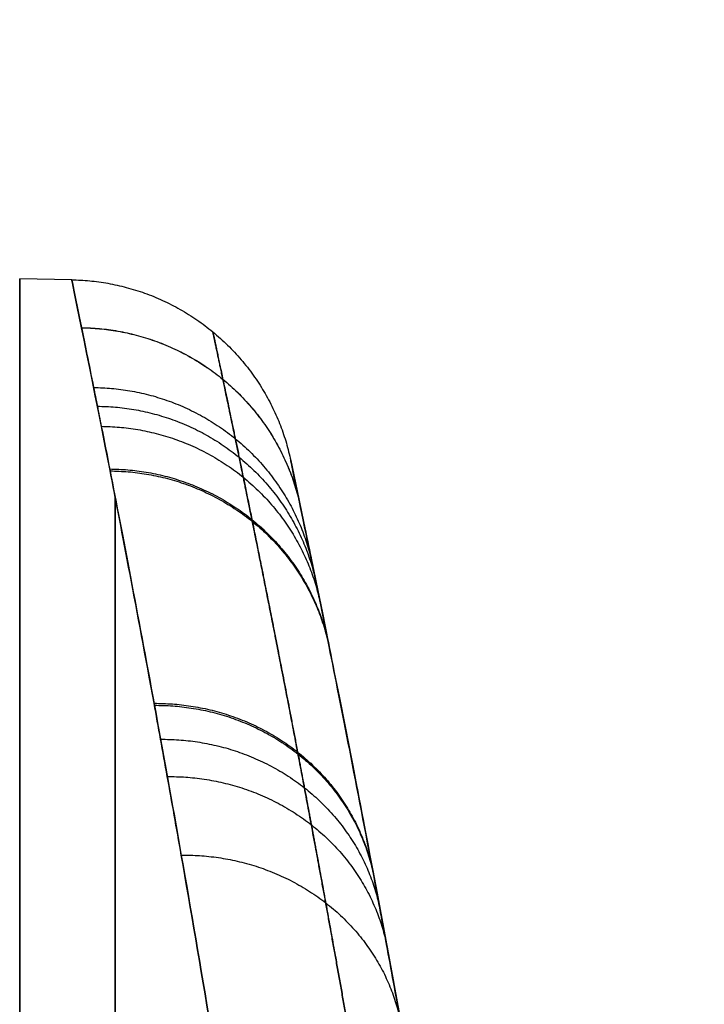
# Model space of a CAD drawing. Header units: millimetres. Extents: x 0 to 322, y -110 to 60.
# Tile 256 of 256: x 319 to 322, y 32.47 to 36.79. Entities that reach past the tile are written whole.
import ezdxf

# ---------------------------------------------------------------- set-up
doc = ezdxf.new("R2010")
doc.units = ezdxf.units.MM
doc.layers.add('Layer 01', color=18, linetype='Continuous', true_color=0x000000)

msp = doc.modelspace()

# ---------------------------------------------------------------- linework, layer by layer
at = {"layer": 'Layer 01'}
for p in [(318.9956, -35.651), (319.2241, 35.647)]:
    msp.add_line(p, (318.9956, 35.651), dxfattribs=at)
at = {"layer": 'Layer 01', "extrusion": (-1, -1.18293e-08, -4.66107e-10)}
msp.add_arc((0, 0, -318.9956), 35.651, 154.72678, 205.27321, dxfattribs=at)
at = {"layer": 'Layer 01', "extrusion": (0, 0, -1)}
msp.add_arc((-238.125, 17.5, 0), 83.875, 168.059041, 180, dxfattribs=at)
at = {"layer": 'Layer 01', "extrusion": (-1, 0, 0)}
for start, end in [(155.09398, 166.73711), (193.26294, 204.90604)]:
    msp.add_arc((0, 0, -319.4147), 35.6437, start, end, dxfattribs=at)
at = {"layer": 'Layer 01'}
for points, knots in [([(319.8339, 32.364, 14.917), (319.7894, 32.6319, 14.3377), (319.7462, 32.8848, 13.75), (319.6838, 33.2411, 12.8557), (319.6634, 33.356, 12.5555), (319.6335, 33.5226, 12.1019), (319.6237, 33.5772, 11.9502), (319.6043, 33.6844, 11.6456), (319.5947, 33.737, 11.4929), (319.5099, 34.2003, 10.1171), (319.4443, 34.5423, 8.8821), (319.337, 35.0911, 6.3884), (319.2953, 35.2979, 5.1297), (319.2389, 35.5756, 2.5884), (319.2242, 35.6466, 1.3059), (319.2241, 35.6474, -1.2842), (319.2386, 35.5772, -2.5729), (319.2812, 35.3671, -4.4967), (319.2989, 35.2796, -5.1364), (319.3252, 35.1482, -5.9341), (319.3306, 35.1208, -6.0936), (319.342, 35.0639, -6.4118), (319.3478, 35.0344, -6.5705), (319.3659, 34.9428, -7.0454), (319.3788, 34.8775, -7.3605), (319.4465, 34.5306, -8.9284), (319.5123, 34.1873, -10.1587), (319.6614, 33.3723, -12.5728), (319.7448, 32.9006, -13.7566), (319.8339, 32.364, -14.917)], [-30.831017, -30.831017, -30.831017, -30.831017, -28.904079, -28.904079, -27.940609, -27.940609, -27.458875, -27.458875, -26.97714, -26.97714, -23.123263, -23.123263, -19.269386, -19.269386, -15.415509, -15.415509, -11.561631, -11.561631, -9.634693, -9.634693, -9.152958, -9.152958, -8.671224, -8.671224, -7.707754, -7.707754, -3.853877, -3.853877, 0, 0, 0, 0]), ([(320.7106, 32.1504, 13.3171), (320.6973, 32.2252, 13.1405), (320.6842, 32.2985, 12.963), (320.6502, 32.4872, 12.4951), (320.6296, 32.6003, 12.2033), (320.5994, 32.7642, 11.7624), (320.5894, 32.8179, 11.6149), (320.5698, 32.9233, 11.3189), (320.5601, 32.9751, 11.1704), (320.4742, 33.4308, 9.8333), (320.4078, 33.7673, 8.6329), (320.2993, 34.3072, 6.2092), (320.2571, 34.5106, 4.9858), (320.2, 34.7838, 2.5158), (320.1851, 34.8537, 1.2692), (320.185, 34.8544, -1.2481), (320.1997, 34.7853, -2.5008), (320.2428, 34.5787, -4.3706), (320.2607, 34.4926, -4.9924), (320.2873, 34.3633, -5.7677), (320.2928, 34.3364, -5.9227), (320.3043, 34.2804, -6.2319), (320.3102, 34.2514, -6.3862), (320.3285, 34.1613, -6.8477), (320.3415, 34.0971, -7.154), (320.4101, 33.7558, -8.6779), (320.4767, 33.4181, -9.8737), (320.6014, 32.7553, -11.8133), (320.6546, 32.4664, -12.5701), (320.7106, 32.1505, -13.3172)], [0, 0, 0, 0, 0.576619, 0.576619, 1.513938, 1.513938, 1.982598, 1.982598, 2.451257, 2.451257, 6.200533, 6.200533, 9.949809, 9.949809, 13.699084, 13.699084, 17.44836, 17.44836, 19.322998, 19.322998, 19.791657, 19.791657, 20.260317, 20.260317, 21.197636, 21.197636, 24.946912, 24.946912, 27.396254, 27.396254, 27.396254, 27.396254])]:
    msp.add_open_spline(points, degree=3, knots=knots, dxfattribs=at)
at = {"layer": 'Layer 01', "extrusion": (6.45689e-05, -0.000305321, 1)}
msp.add_rational_spline([(319.2241, 35.647, 0.0108), (320.0203, 35.6331, 0.0108), (320.1851, 34.854, 0.0105)], [1.00000000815, 0.782287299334, 1], degree=2, dxfattribs=at)
at = {"layer": 'Layer 01', "extrusion": (-0.022666, 0.108525, 0.993835)}
msp.add_rational_spline([(319.267, 35.4371, -3.8555), (320.066, 35.4252, -3.8359), (320.2284, 34.6476, -3.7473)], [1.00000001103, 0.781119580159, 1], degree=2, dxfattribs=at)
at = {"layer": 'Layer 01', "extrusion": (0.022686, -0.108626, 0.993824)}
msp.add_rational_spline([(319.2671, 35.4367, 3.8591), (320.0661, 35.4248, 3.8395), (320.2285, 34.6472, 3.7508)], [1.00000000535, 0.78111740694, 1], degree=2, dxfattribs=at)
at = {"layer": 'Layer 01'}
msp.add_rational_spline([(320.4722, 32.1597, -14.7721), (320.3803, 32.6919, -13.6237), (320.2941, 33.1606, -12.4505), (320.1402, 33.9697, -10.0591), (320.0724, 34.3106, -8.8403), (320.0025, 34.6551, -7.2867), (319.9892, 34.7198, -6.9747), (319.9706, 34.8107, -6.5045), (319.9645, 34.84, -6.3474), (319.9529, 34.8964, -6.0324), (319.9472, 34.9236, -5.8744), (319.9202, 35.054, -5.0849), (319.902, 35.1408, -4.4515), (319.8581, 35.3491, -2.5474), (319.8431, 35.4188, -1.2712), (319.8433, 35.418, 1.2926), (319.8584, 35.3476, 2.5628), (319.9165, 35.0721, 5.0785), (319.9595, 34.8668, 6.3252), (320.07, 34.3222, 8.7944), (320.1377, 33.9825, 10.018), (320.2251, 33.5231, 11.3793), (320.235, 33.4709, 11.5306), (320.2551, 33.3644, 11.8323), (320.2652, 33.3103, 11.9827), (320.2961, 33.1448, 12.4321), (320.3171, 33.0307, 12.7295), (320.3816, 32.6767, 13.6159), (320.4263, 32.4256, 14.1983), (320.4722, 32.1597, 14.7721)], [0.882445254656, 0.883789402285, 0.885009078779, 0.887153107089, 0.888077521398, 0.889020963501, 0.889199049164, 0.889449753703, 0.889530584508, 0.889686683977, 0.889761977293, 0.890123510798, 0.890365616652, 0.890948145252, 0.891144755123, 0.891142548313, 0.890943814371, 0.890173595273, 0.889602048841, 0.888109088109, 0.887187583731, 0.88596846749, 0.885830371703, 0.885549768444, 0.885407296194, 0.884973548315, 0.884675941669, 0.883759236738, 0.883116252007, 0.882445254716], degree=3, knots=[0, 0, 0, 0, 3.853877, 3.853877, 7.707754, 7.707754, 8.671224, 8.671224, 9.152958, 9.152958, 9.634693, 9.634693, 11.561631, 11.561631, 15.415509, 15.415509, 19.269386, 19.269386, 23.123263, 23.123263, 26.97714, 26.97714, 27.458875, 27.458875, 27.940609, 27.940609, 28.904079, 28.904079, 30.831017, 30.831017, 30.831017, 30.831017], dxfattribs=at)
at = {"layer": 'Layer 01', "extrusion": (-0.033403, 0.162486, 0.986145)}
msp.add_rational_spline([(319.3199, 35.1745, -5.7746), (320.1225, 35.165, -5.7458), (320.282, 34.3892, -5.6126)], [1.00000001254, 0.779668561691, 1], degree=2, dxfattribs=at)
at = {"layer": 'Layer 01', "extrusion": (-0.035984, 0.17592, 0.983746)}
msp.add_rational_spline([(319.3363, 35.0923, -6.2527), (320.14, 35.0836, -6.2217), (320.2986, 34.3084, -6.0773)], [1.00000001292, 0.779217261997, 1], degree=2, dxfattribs=at)
at = {"layer": 'Layer 01', "extrusion": (-0.038511, 0.189293, 0.981165)}
msp.add_rational_spline([(319.3538, 35.0039, -6.7288), (320.1587, 34.9959, -6.6956), (320.3163, 34.2213, -6.54)], [1.00000001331, 0.778732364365, 1], degree=2, dxfattribs=at)
at = {"layer": 'Layer 01', "extrusion": (0.043188, -0.214744, 0.975715)}
msp.add_rational_spline([(319.3906, 34.8167, 7.6352), (320.1981, 34.8104, 7.5981), (320.3536, 34.0372, 7.4211)], [1.00000000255, 0.777711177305, 0.999999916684], degree=2, dxfattribs=at)
at = {"layer": 'Layer 01', "extrusion": (-0.043384, 0.215833, 0.975466)}
msp.add_rational_spline([(319.3923, 34.8082, -7.674), (320.1998, 34.8019, -7.6368), (320.3552, 34.0288, -7.4588)], [1.00000001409, 0.777664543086, 1], degree=2, dxfattribs=at)
at = {"layer": 'Layer 01', "extrusion": (0.060011, -0.318595, 0.945989)}
msp.add_rational_spline([(319.5853, 33.7885, 11.34), (320.4064, 33.7906, 11.2886), (320.5505, 33.0257, 11.0219)], [0.999999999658, 0.772208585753, 0.999998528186], degree=2, dxfattribs=at)
at = {"layer": 'Layer 01', "extrusion": (-0.060112, 0.319316, 0.94574)}
msp.add_rational_spline([(319.5869, 33.7798, -11.3657), (320.4082, 33.782, -11.3143), (320.5521, 33.0172, -11.0469)], [1.0000000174, 0.77216229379, 0.999999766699], degree=2, dxfattribs=at)
at = {"layer": 'Layer 01', "extrusion": (0.06178, -0.331414, 0.941461)}
msp.add_rational_spline([(319.614, 33.6308, 11.7979), (320.4373, 33.6341, 11.7451), (320.5796, 32.8706, 11.4669)], [0.999999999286, 0.771380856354, 0.999998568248], degree=2, dxfattribs=at)
at = {"layer": 'Layer 01', "extrusion": (0.063459, -0.344153, 0.936767)}
msp.add_rational_spline([(319.6435, 33.4671, 12.2531), (320.4689, 33.4716, 12.1989), (320.6095, 32.7095, 11.9094)], [0.999999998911, 0.770526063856, 0.999998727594], degree=2, dxfattribs=at)
at = {"layer": 'Layer 01', "extrusion": (0.066537, -0.36935, 0.926905)}
msp.add_rational_spline([(319.7046, 33.1223, 13.1538), (320.5346, 33.1293, 13.097), (320.6713, 32.3703, 12.7848)], [0.999999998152, 0.768741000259, 0.999999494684], degree=2, dxfattribs=at)

doc.saveas('drawing.dxf')
